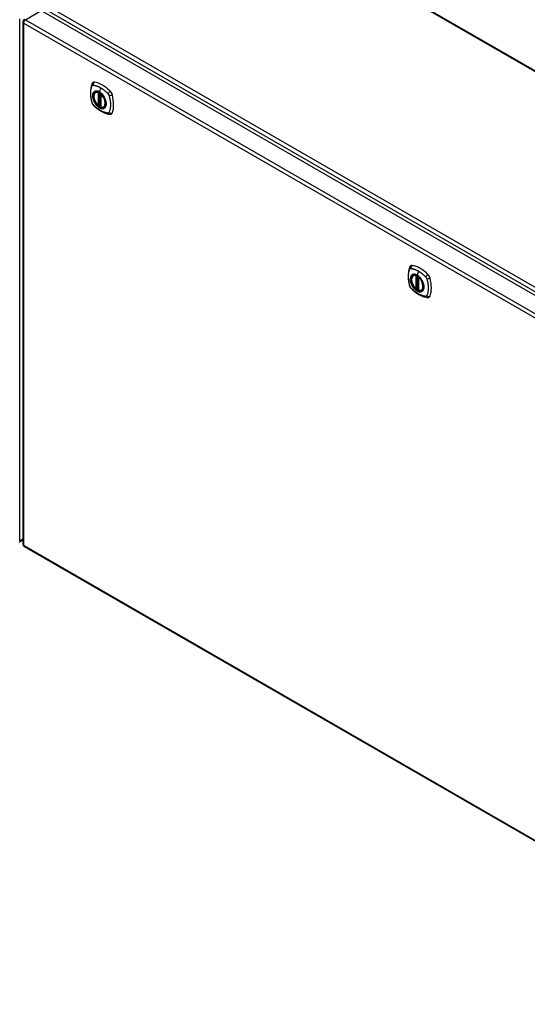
# Model space of a CAD drawing. Header units: inches. Extents: x 19 to 446, y 48 to 207.
# Tile 21 of 23: x 408 to 427, y 148 to 184. Entities that reach past the tile are written whole.
import ezdxf

# ---------------------------------------------------------------- set-up
doc = ezdxf.new("R2010")
doc.units = ezdxf.units.IN
doc.header["$MEASUREMENT"] = 0
doc.layers.add('Visible Edges(ANSI)', color=7, linetype='Continuous', lineweight=25)
doc.layers.add('Visible Tangent Edges(ANSI)', color=7, linetype='Continuous', lineweight=25)

msp = doc.modelspace()

# ---------------------------------------------------------------- linework, layer by layer
at = {"layer": 'Visible Edges(ANSI)'}
for p, q in [((416.057, 188.929), (444.622, 172.437)), ((408.945, 184.7), (438.364, 167.715)), ((408.256, 184.279), (408.256, 164.911)), ((410.955, 181.67), (410.965, 181.676)), ((411.149, 181.609), (411.149, 181.131)), ((411.081, 181.187), (411.067, 181.179)), ((411.095, 181.184), (411.093, 181.186)), ((411.149, 181.207), (411.109, 181.183)), ((411.268, 181.128), (411.278, 181.134)), ((422.729, 174.872), (422.739, 174.878)), ((422.924, 174.811), (422.924, 174.333)), ((422.855, 174.389), (422.841, 174.381)), ((422.87, 174.386), (422.868, 174.388)), ((422.924, 174.409), (422.883, 174.385)), ((423.042, 174.33), (423.052, 174.336)), ((408.125, 164.987), (408.256, 165.062)), ((408.305, 164.826), (437.724, 147.841))]:
    msp.add_line(p, q, dxfattribs=at)
at = {"layer": 'Visible Edges(ANSI)', "flags": 128}
for points in [[(410.821, 181.98), (410.813, 181.958), (410.807, 181.939), (410.801, 181.92), (410.797, 181.901), (410.792, 181.883), (410.788, 181.863), (410.781, 181.823), (410.775, 181.783), (410.771, 181.741), (410.769, 181.699), (410.768, 181.656), (410.769, 181.612), (410.771, 181.568), (410.775, 181.524), (410.781, 181.479), (410.787, 181.434), (410.796, 181.388), (410.806, 181.342), (410.811, 181.319), (410.814, 181.308), (410.818, 181.294)], [(410.859, 182.036), (410.846, 182.022), (410.835, 182.008), (410.827, 181.994), (410.821, 181.98)], [(411.053, 181.18), (411.039, 181.193), (411.025, 181.206), (411.012, 181.22), (410.999, 181.235), (410.987, 181.251), (410.975, 181.267), (410.964, 181.284), (410.953, 181.301), (410.943, 181.319), (410.934, 181.337), (410.925, 181.356), (410.917, 181.374), (410.91, 181.393), (410.904, 181.411), (410.899, 181.43), (410.894, 181.448), (410.891, 181.467), (410.888, 181.485), (410.887, 181.502), (410.886, 181.52), (410.887, 181.536), (410.888, 181.553), (410.89, 181.568), (410.894, 181.583), (410.898, 181.597), (410.903, 181.611), (410.909, 181.623), (410.917, 181.635), (410.925, 181.645), (410.934, 181.655), (410.944, 181.663), (410.955, 181.67)], [(411.207, 181.59), (411.226, 181.568), (411.244, 181.544), (411.261, 181.52), (411.276, 181.494), (411.29, 181.468), (411.303, 181.441), (411.315, 181.414), (411.325, 181.387)], [(410.818, 181.294), (410.822, 181.28), (410.827, 181.267), (410.833, 181.255), (410.84, 181.242), (410.847, 181.23), (410.855, 181.219), (410.864, 181.208), (410.873, 181.198)], [(410.873, 181.198), (410.883, 181.188), (410.892, 181.178), (410.91, 181.162), (410.944, 181.131), (410.979, 181.101), (411.015, 181.073), (411.051, 181.045), (411.088, 181.02), (411.125, 180.996), (411.162, 180.973), (411.2, 180.953), (411.238, 180.934), (411.276, 180.916), (411.314, 180.901), (411.352, 180.887), (411.39, 180.875), (411.428, 180.866), (411.447, 180.861), (411.458, 180.859), (411.469, 180.858)], [(411.093, 181.186), (411.091, 181.187), (411.087, 181.188), (411.084, 181.188), (411.081, 181.187)], [(411.268, 181.128), (411.256, 181.122), (411.243, 181.117), (411.23, 181.114), (411.216, 181.113), (411.202, 181.112), (411.188, 181.113), (411.173, 181.116), (411.158, 181.12)], [(411.469, 180.858), (411.484, 180.856), (411.501, 180.856), (411.518, 180.858), (411.536, 180.862)], [(422.595, 175.182), (422.588, 175.16), (422.581, 175.141), (422.576, 175.122), (422.571, 175.103), (422.567, 175.085), (422.563, 175.065), (422.555, 175.025), (422.55, 174.985), (422.546, 174.943), (422.543, 174.901), (422.542, 174.858), (422.543, 174.814), (422.546, 174.77), (422.549, 174.726), (422.555, 174.681), (422.562, 174.636), (422.57, 174.59), (422.58, 174.544), (422.585, 174.522), (422.588, 174.51), (422.592, 174.496)], [(422.633, 175.238), (422.62, 175.224), (422.61, 175.21), (422.601, 175.196), (422.595, 175.182)], [(422.828, 174.382), (422.814, 174.395), (422.8, 174.408), (422.787, 174.422), (422.774, 174.437), (422.761, 174.453), (422.749, 174.469), (422.738, 174.486), (422.727, 174.503), (422.717, 174.521), (422.708, 174.539), (422.699, 174.558), (422.692, 174.576), (422.685, 174.595), (422.678, 174.613), (422.673, 174.632), (422.669, 174.651), (422.665, 174.669), (422.663, 174.687), (422.661, 174.704), (422.661, 174.722), (422.661, 174.739), (422.662, 174.755), (422.665, 174.77), (422.668, 174.785), (422.672, 174.799), (422.678, 174.813), (422.684, 174.825), (422.691, 174.837), (422.699, 174.847), (422.708, 174.857), (422.718, 174.865), (422.729, 174.872)], [(422.982, 174.792), (423, 174.77), (423.018, 174.746), (423.035, 174.722), (423.05, 174.696), (423.065, 174.67), (423.078, 174.643), (423.089, 174.616), (423.099, 174.589)], [(422.592, 174.496), (422.596, 174.482), (422.602, 174.469), (422.607, 174.457), (422.614, 174.444), (422.621, 174.433), (422.629, 174.421), (422.638, 174.41), (422.648, 174.4)], [(422.648, 174.4), (422.658, 174.39), (422.667, 174.38), (422.684, 174.364), (422.718, 174.333), (422.754, 174.303), (422.79, 174.275), (422.826, 174.248), (422.862, 174.222), (422.899, 174.198), (422.937, 174.175), (422.974, 174.155), (423.012, 174.136), (423.05, 174.118), (423.088, 174.103), (423.126, 174.089), (423.165, 174.078), (423.203, 174.068), (423.222, 174.063), (423.232, 174.062), (423.243, 174.06)], [(422.868, 174.388), (422.865, 174.389), (422.862, 174.39), (422.858, 174.39), (422.855, 174.389)], [(423.042, 174.33), (423.03, 174.324), (423.017, 174.32), (423.004, 174.316), (422.991, 174.315), (422.976, 174.314), (422.962, 174.316), (422.947, 174.318), (422.932, 174.322)], [(423.243, 174.06), (423.258, 174.058), (423.275, 174.058), (423.293, 174.06), (423.311, 174.064)]]:
    msp.add_lwpolyline(points, dxfattribs=at)
at = {"layer": 'Visible Edges(ANSI)'}
for centre, radius, start, end in [((408.355, 184.279), 0.099, 120, 180), ((411.161, 181.609), 0.0118, 137.3656, 180), ((411.061, 181.189), 0.0118, 229.389, 300), ((411.103, 181.194), 0.0118, 232.1717, 300), ((411.161, 181.131), 0.0118, 180, 253.4446), ((422.936, 174.811), 0.0118, 137.3656, 180), ((422.835, 174.391), 0.0118, 229.389, 300), ((422.877, 174.396), 0.0118, 232.1717, 300), ((422.936, 174.333), 0.0118, 180, 253.4446), ((408.355, 164.911), 0.099, 180, 240)]:
    msp.add_arc(centre, radius, start, end, dxfattribs=at)
for centre, major_axis, start_param, end_param in [((410.958, 181.89), (-0.089, 0.153), 5.825423, 6.408181), ((411.209, 180.893), (-0.64, 1.108), 5.170151, 5.825423), ((411.104, 181.395), (0.157, -0.273), 2.363977, 7.060801), ((411.46, 181.6), (0.089, -0.153), 1.113034, 2.028558), ((410.722, 181.737), (-0.64, 1.108), 3.599355, 4.254627), ((411.46, 181.021), (0.089, -0.153), 6.158189, 6.740947), ((422.732, 175.092), (-0.089, 0.153), 5.825423, 6.408181), ((422.983, 174.095), (-0.64, 1.108), 5.170151, 5.825423), ((422.878, 174.597), (0.157, -0.273), 2.363977, 7.060801), ((423.234, 174.802), (0.089, -0.153), 1.113034, 2.028558), ((422.496, 174.939), (-0.64, 1.108), 3.599355, 4.254627), ((423.234, 174.223), (0.089, -0.153), 6.158189, 6.740947)]:
    msp.add_ellipse(centre, major_axis=major_axis, ratio=0.57735, start_param=start_param, end_param=end_param, dxfattribs=at)
for centre in [(411.1, 181.393), (422.875, 174.595)]:
    msp.add_ellipse(centre, major_axis=(-0.16, 0.277), ratio=0.57735, dxfattribs=at)
at = {"layer": 'Visible Tangent Edges(ANSI)'}
for p, q in [((444.622, 172.403), (416.008, 188.924)), ((438.635, 167.857), (409.077, 184.922)), ((408.355, 184.36), (408.945, 184.7)), ((409.007, 184.801), (438.565, 167.736)), ((408.145, 165.032), (408.145, 184.4)), ((437.704, 167.253), (408.285, 184.238)), ((408.285, 184.238), (408.285, 164.871)), ((408.355, 184.36), (437.774, 167.374)), ((411.052, 181.662), (411.052, 181.184)), ((411.069, 181.662), (411.076, 181.666)), ((411.069, 181.184), (411.069, 181.662)), ((411.081, 181.664), (411.081, 181.191)), ((411.096, 181.191), (411.096, 181.657)), ((411.143, 181.839), (411.099, 181.684)), ((411.111, 181.189), (411.111, 181.648)), ((411.153, 181.126), (411.153, 181.604)), ((411.081, 181.191), (411.069, 181.184)), ((411.149, 181.211), (411.111, 181.189)), ((422.918, 175.042), (422.874, 174.886)), ((422.827, 174.864), (422.827, 174.386)), ((422.844, 174.864), (422.85, 174.868)), ((422.844, 174.386), (422.844, 174.864)), ((422.855, 174.866), (422.855, 174.393)), ((422.87, 174.394), (422.87, 174.859)), ((422.885, 174.391), (422.885, 174.85)), ((422.927, 174.328), (422.927, 174.806)), ((422.855, 174.393), (422.844, 174.386)), ((422.924, 174.413), (422.885, 174.391)), ((408.256, 165.096), (408.145, 165.032)), ((408.285, 164.871), (437.704, 147.886))]:
    msp.add_line(p, q, dxfattribs=at)
at = {"layer": 'Visible Tangent Edges(ANSI)', "flags": 128}
for points in [[(410.831, 181.279), (410.822, 181.312), (410.814, 181.342), (410.807, 181.372), (410.801, 181.401), (410.796, 181.431), (410.791, 181.46), (410.787, 181.489), (410.784, 181.517), (410.781, 181.546), (410.78, 181.574), (410.778, 181.601), (410.778, 181.628), (410.778, 181.655), (410.78, 181.681), (410.781, 181.707), (410.784, 181.732), (410.787, 181.757), (410.791, 181.781), (410.796, 181.804), (410.801, 181.827), (410.807, 181.85), (410.814, 181.871), (410.822, 181.892), (410.831, 181.914)], [(410.831, 181.914), (410.832, 181.915), (410.832, 181.916), (410.833, 181.916), (410.833, 181.917), (410.834, 181.918), (410.834, 181.919), (410.835, 181.92), (410.835, 181.92), (410.836, 181.921), (410.837, 181.922), (410.837, 181.923), (410.838, 181.923), (410.838, 181.924), (410.839, 181.925), (410.84, 181.925), (410.84, 181.926), (410.841, 181.926), (410.842, 181.927), (410.843, 181.928), (410.843, 181.928), (410.844, 181.929), (410.845, 181.929), (410.846, 181.93), (410.846, 181.93)], [(410.846, 181.93), (410.847, 181.93), (410.848, 181.931), (410.849, 181.931), (410.849, 181.932), (410.85, 181.932), (410.851, 181.932), (410.852, 181.933), (410.853, 181.933), (410.854, 181.933), (410.854, 181.933), (410.855, 181.934), (410.856, 181.934), (410.857, 181.934), (410.858, 181.934), (410.859, 181.934), (410.86, 181.935), (410.861, 181.935), (410.862, 181.935), (410.863, 181.935), (410.864, 181.935), (410.865, 181.935), (410.866, 181.935), (410.867, 181.935), (410.867, 181.935)], [(410.867, 181.935), (410.88, 181.934), (410.891, 181.933), (410.902, 181.931), (410.913, 181.928), (410.924, 181.926), (410.936, 181.924), (410.947, 181.921), (410.958, 181.918), (410.97, 181.915), (410.981, 181.911), (410.992, 181.908), (411.004, 181.904), (411.015, 181.9), (411.027, 181.895), (411.038, 181.891), (411.05, 181.886), (411.062, 181.881), (411.073, 181.876), (411.085, 181.87), (411.097, 181.865), (411.108, 181.859), (411.12, 181.852), (411.132, 181.846), (411.143, 181.839)], [(410.905, 181.69), (410.896, 181.682), (410.888, 181.673), (410.88, 181.663), (410.873, 181.652), (410.867, 181.641), (410.862, 181.628), (410.857, 181.615), (410.854, 181.601), (410.851, 181.586), (410.849, 181.571), (410.848, 181.555), (410.847, 181.538), (410.848, 181.521), (410.849, 181.503), (410.851, 181.485), (410.854, 181.467), (410.858, 181.449), (410.862, 181.43), (410.867, 181.412), (410.873, 181.393), (410.88, 181.374), (410.888, 181.355), (410.896, 181.337), (410.905, 181.318)], [(411.325, 181.387), (411.342, 181.318), (411.349, 181.253), (411.344, 181.195), (411.328, 181.145), (411.301, 181.107), (411.265, 181.082), (411.222, 181.071), (411.173, 181.076), (411.12, 181.094), (411.067, 181.127), (411.015, 181.171), (410.967, 181.226), (410.925, 181.289), (410.891, 181.356), (410.867, 181.425), (410.854, 181.492), (410.851, 181.555), (410.861, 181.611), (410.881, 181.656), (410.911, 181.689), (410.95, 181.709), (410.996, 181.714), (411.047, 181.704), (411.1, 181.68)], [(410.938, 181.709), (410.937, 181.709), (410.935, 181.708), (410.934, 181.707), (410.932, 181.707), (410.931, 181.706), (410.929, 181.705), (410.928, 181.705), (410.926, 181.704), (410.925, 181.703), (410.924, 181.703), (410.922, 181.702), (410.921, 181.701), (410.919, 181.7), (410.918, 181.699), (410.917, 181.699), (410.915, 181.698), (410.914, 181.697), (410.913, 181.696), (410.911, 181.695), (410.91, 181.694), (410.909, 181.693), (410.908, 181.692), (410.906, 181.691), (410.905, 181.69)], [(411.099, 181.684), (411.092, 181.688), (411.085, 181.692), (411.078, 181.695), (411.07, 181.699), (411.063, 181.702), (411.056, 181.704), (411.049, 181.707), (411.042, 181.709), (411.035, 181.711), (411.028, 181.713), (411.021, 181.715), (411.014, 181.716), (411.007, 181.717), (411, 181.717), (410.994, 181.718), (410.987, 181.718), (410.98, 181.718), (410.974, 181.717), (410.968, 181.717), (410.962, 181.716), (410.956, 181.715), (410.95, 181.713), (410.944, 181.711), (410.938, 181.709)], [(411.26, 181.523), (411.254, 181.532), (411.249, 181.54), (411.243, 181.549), (411.237, 181.557), (411.231, 181.565), (411.224, 181.573), (411.218, 181.581), (411.211, 181.588), (411.205, 181.596), (411.198, 181.603), (411.192, 181.61), (411.185, 181.617), (411.178, 181.624), (411.171, 181.63), (411.164, 181.637), (411.157, 181.643), (411.15, 181.649), (411.143, 181.654), (411.136, 181.66), (411.128, 181.665), (411.121, 181.67), (411.114, 181.675), (411.107, 181.679), (411.099, 181.684)], [(411.1, 181.68), (411.104, 181.677), (411.109, 181.675), (411.114, 181.672), (411.118, 181.669), (411.123, 181.666), (411.128, 181.662), (411.132, 181.659), (411.137, 181.656), (411.141, 181.652), (411.146, 181.649), (411.15, 181.645), (411.155, 181.641), (411.159, 181.637), (411.164, 181.633), (411.168, 181.629), (411.173, 181.625), (411.177, 181.621), (411.182, 181.617), (411.186, 181.613), (411.19, 181.608), (411.195, 181.604), (411.199, 181.599), (411.203, 181.595), (411.207, 181.59)], [(411.143, 181.839), (411.155, 181.833), (411.167, 181.826), (411.178, 181.818), (411.19, 181.811), (411.202, 181.803), (411.213, 181.795), (411.225, 181.787), (411.236, 181.778), (411.248, 181.77), (411.259, 181.761), (411.271, 181.752), (411.282, 181.743), (411.293, 181.734), (411.305, 181.724), (411.316, 181.715), (411.327, 181.705), (411.338, 181.695), (411.349, 181.685), (411.361, 181.674), (411.372, 181.664), (411.383, 181.653), (411.393, 181.643), (411.404, 181.632), (411.417, 181.618)], [(411.417, 181.618), (411.419, 181.615), (411.421, 181.613), (411.423, 181.611), (411.425, 181.608), (411.427, 181.606), (411.428, 181.604), (411.43, 181.601), (411.432, 181.599), (411.434, 181.596), (411.435, 181.593), (411.437, 181.591), (411.438, 181.588), (411.44, 181.585), (411.441, 181.583), (411.443, 181.58), (411.444, 181.577), (411.446, 181.574), (411.447, 181.572), (411.448, 181.569), (411.449, 181.566), (411.45, 181.563), (411.451, 181.56), (411.452, 181.558), (411.453, 181.555)], [(411.453, 181.555), (411.463, 181.522), (411.471, 181.492), (411.478, 181.463), (411.484, 181.433), (411.49, 181.404), (411.495, 181.375), (411.499, 181.346), (411.502, 181.318), (411.505, 181.289), (411.507, 181.261), (411.508, 181.234), (411.509, 181.207), (411.508, 181.18), (411.507, 181.154), (411.505, 181.128), (411.502, 181.103), (411.499, 181.078), (411.494, 181.054), (411.49, 181.03), (411.484, 181.007), (411.478, 180.985), (411.471, 180.963), (411.463, 180.942), (411.453, 180.92)], [(410.867, 181.216), (410.866, 181.219), (410.864, 181.221), (410.862, 181.223), (410.86, 181.226), (410.858, 181.228), (410.856, 181.231), (410.855, 181.233), (410.853, 181.236), (410.851, 181.238), (410.849, 181.241), (410.848, 181.244), (410.846, 181.246), (410.845, 181.249), (410.843, 181.252), (410.842, 181.254), (410.84, 181.257), (410.839, 181.26), (410.838, 181.263), (410.837, 181.265), (410.835, 181.268), (410.834, 181.271), (410.833, 181.274), (410.832, 181.277), (410.831, 181.279)], [(411.417, 180.899), (411.393, 180.902), (411.372, 180.906), (411.349, 180.911), (411.327, 180.917), (411.305, 180.923), (411.282, 180.931), (411.259, 180.94), (411.236, 180.949), (411.213, 180.959), (411.19, 180.971), (411.167, 180.983), (411.143, 180.996), (411.12, 181.01), (411.097, 181.025), (411.073, 181.04), (411.05, 181.056), (411.027, 181.074), (411.004, 181.092), (410.981, 181.11), (410.958, 181.13), (410.936, 181.15), (410.913, 181.17), (410.891, 181.192), (410.867, 181.216)], [(410.905, 181.318), (410.906, 181.316), (410.908, 181.314), (410.909, 181.311), (410.91, 181.309), (410.911, 181.306), (410.913, 181.304), (410.914, 181.301), (410.915, 181.299), (410.917, 181.296), (410.918, 181.294), (410.919, 181.292), (410.921, 181.289), (410.922, 181.287), (410.924, 181.284), (410.925, 181.282), (410.926, 181.28), (410.928, 181.277), (410.929, 181.275), (410.931, 181.273), (410.932, 181.27), (410.934, 181.268), (410.935, 181.266), (410.937, 181.263), (410.938, 181.261)], [(410.938, 181.261), (410.95, 181.244), (410.962, 181.228), (410.974, 181.212), (410.987, 181.196), (411, 181.182), (411.014, 181.168), (411.028, 181.154), (411.042, 181.142), (411.056, 181.13), (411.07, 181.12), (411.085, 181.11), (411.1, 181.101), (411.114, 181.093), (411.129, 181.086), (411.143, 181.08), (411.157, 181.075), (411.171, 181.072), (411.185, 181.069), (411.199, 181.067), (411.212, 181.067), (411.225, 181.067), (411.237, 181.069), (411.249, 181.071), (411.26, 181.075)], [(411.081, 181.191), (411.081, 181.191), (411.081, 181.191), (411.081, 181.191), (411.081, 181.19), (411.081, 181.19), (411.081, 181.19), (411.081, 181.19), (411.081, 181.19), (411.081, 181.19), (411.081, 181.19), (411.081, 181.19), (411.08, 181.19), (411.08, 181.19), (411.08, 181.19), (411.08, 181.19), (411.08, 181.19), (411.08, 181.19), (411.08, 181.19), (411.08, 181.189), (411.08, 181.189), (411.08, 181.189), (411.08, 181.189), (411.08, 181.189), (411.08, 181.189)], [(411.08, 181.189), (411.08, 181.189), (411.08, 181.189), (411.08, 181.189), (411.08, 181.188), (411.08, 181.188), (411.08, 181.188), (411.08, 181.188), (411.08, 181.188), (411.08, 181.188), (411.08, 181.187), (411.08, 181.187), (411.08, 181.187), (411.08, 181.187), (411.08, 181.187), (411.08, 181.187), (411.08, 181.187), (411.08, 181.187), (411.08, 181.187), (411.08, 181.187), (411.08, 181.187), (411.08, 181.187), (411.08, 181.187), (411.08, 181.187), (411.08, 181.187)], [(411.08, 181.187), (411.08, 181.187), (411.08, 181.187), (411.08, 181.187), (411.08, 181.187), (411.08, 181.187), (411.08, 181.187), (411.08, 181.187), (411.08, 181.187), (411.08, 181.187), (411.08, 181.187), (411.08, 181.187), (411.08, 181.187), (411.081, 181.187), (411.081, 181.187), (411.081, 181.187), (411.081, 181.187), (411.081, 181.187), (411.081, 181.187), (411.081, 181.187), (411.081, 181.187), (411.081, 181.187), (411.081, 181.187), (411.081, 181.187), (411.081, 181.187)], [(411.093, 181.186), (411.094, 181.186), (411.094, 181.186), (411.094, 181.186), (411.094, 181.186), (411.094, 181.186), (411.094, 181.186), (411.094, 181.186), (411.094, 181.186), (411.094, 181.186), (411.094, 181.186), (411.094, 181.185), (411.094, 181.185), (411.094, 181.185), (411.094, 181.185), (411.094, 181.185), (411.094, 181.185), (411.094, 181.185), (411.094, 181.185), (411.094, 181.185), (411.095, 181.185), (411.095, 181.185), (411.095, 181.185), (411.095, 181.185), (411.095, 181.185)], [(411.095, 181.185), (411.095, 181.185), (411.095, 181.185), (411.095, 181.185), (411.095, 181.185), (411.095, 181.185), (411.095, 181.186), (411.095, 181.186), (411.095, 181.186), (411.095, 181.186), (411.095, 181.186), (411.095, 181.186), (411.095, 181.186), (411.095, 181.186), (411.095, 181.186), (411.095, 181.187), (411.095, 181.187), (411.095, 181.187), (411.095, 181.187), (411.095, 181.187), (411.095, 181.187), (411.096, 181.188), (411.096, 181.188), (411.096, 181.188), (411.096, 181.188)], [(411.096, 181.188), (411.096, 181.188), (411.096, 181.188), (411.096, 181.189), (411.096, 181.189), (411.096, 181.189), (411.096, 181.189), (411.096, 181.189), (411.096, 181.189), (411.096, 181.189), (411.096, 181.19), (411.096, 181.19), (411.096, 181.19), (411.096, 181.19), (411.096, 181.19), (411.096, 181.19), (411.096, 181.19), (411.096, 181.191), (411.096, 181.191), (411.096, 181.191), (411.096, 181.191), (411.096, 181.191), (411.096, 181.191), (411.096, 181.191), (411.096, 181.191)], [(411.293, 181.466), (411.292, 181.468), (411.291, 181.471), (411.29, 181.473), (411.288, 181.476), (411.287, 181.478), (411.286, 181.481), (411.284, 181.483), (411.283, 181.485), (411.282, 181.488), (411.28, 181.49), (411.279, 181.493), (411.277, 181.495), (411.276, 181.497), (411.275, 181.5), (411.273, 181.502), (411.272, 181.505), (411.27, 181.507), (411.269, 181.509), (411.268, 181.512), (411.266, 181.514), (411.265, 181.516), (411.263, 181.519), (411.262, 181.521), (411.26, 181.523)], [(411.293, 181.094), (411.302, 181.102), (411.311, 181.111), (411.318, 181.121), (411.325, 181.132), (411.331, 181.144), (411.337, 181.157), (411.341, 181.17), (411.345, 181.184), (411.348, 181.199), (411.35, 181.214), (411.351, 181.23), (411.352, 181.247), (411.351, 181.264), (411.35, 181.281), (411.348, 181.299), (411.345, 181.317), (411.341, 181.336), (411.337, 181.354), (411.331, 181.373), (411.325, 181.392), (411.318, 181.41), (411.311, 181.429), (411.302, 181.448), (411.293, 181.466)], [(411.26, 181.075), (411.262, 181.076), (411.263, 181.076), (411.265, 181.077), (411.266, 181.078), (411.267, 181.078), (411.269, 181.079), (411.27, 181.08), (411.272, 181.08), (411.273, 181.081), (411.275, 181.082), (411.276, 181.083), (411.277, 181.083), (411.279, 181.084), (411.28, 181.085), (411.282, 181.086), (411.283, 181.087), (411.284, 181.088), (411.286, 181.088), (411.287, 181.089), (411.288, 181.09), (411.29, 181.091), (411.291, 181.092), (411.292, 181.093), (411.293, 181.094)], [(411.453, 180.92), (411.452, 180.918), (411.451, 180.917), (411.45, 180.915), (411.449, 180.914), (411.448, 180.912), (411.447, 180.911), (411.446, 180.91), (411.444, 180.908), (411.443, 180.907), (411.442, 180.906), (411.44, 180.905), (411.439, 180.904), (411.437, 180.903), (411.435, 180.903), (411.434, 180.902), (411.432, 180.901), (411.43, 180.901), (411.428, 180.9), (411.427, 180.9), (411.425, 180.9), (411.423, 180.899), (411.421, 180.899), (411.419, 180.899), (411.417, 180.899)], [(422.606, 174.481), (422.596, 174.515), (422.589, 174.544), (422.582, 174.574), (422.576, 174.603), (422.57, 174.633), (422.566, 174.662), (422.562, 174.691), (422.558, 174.719), (422.556, 174.748), (422.554, 174.776), (422.553, 174.803), (422.552, 174.83), (422.553, 174.857), (422.554, 174.883), (422.556, 174.909), (422.558, 174.934), (422.562, 174.959), (422.566, 174.983), (422.57, 175.006), (422.576, 175.029), (422.582, 175.052), (422.589, 175.073), (422.596, 175.094), (422.606, 175.116)], [(422.606, 175.116), (422.606, 175.117), (422.607, 175.118), (422.607, 175.119), (422.608, 175.119), (422.608, 175.12), (422.609, 175.121), (422.609, 175.122), (422.61, 175.122), (422.61, 175.123), (422.611, 175.124), (422.612, 175.125), (422.612, 175.125), (422.613, 175.126), (422.614, 175.127), (422.614, 175.127), (422.615, 175.128), (422.616, 175.128), (422.616, 175.129), (422.617, 175.13), (422.618, 175.13), (422.618, 175.131), (422.619, 175.131), (422.62, 175.132), (422.621, 175.132)], [(422.621, 175.132), (422.621, 175.132), (422.622, 175.133), (422.623, 175.133), (422.624, 175.134), (422.625, 175.134), (422.625, 175.134), (422.626, 175.135), (422.627, 175.135), (422.628, 175.135), (422.629, 175.135), (422.63, 175.136), (422.631, 175.136), (422.632, 175.136), (422.632, 175.136), (422.633, 175.136), (422.634, 175.137), (422.635, 175.137), (422.636, 175.137), (422.637, 175.137), (422.638, 175.137), (422.639, 175.137), (422.64, 175.137), (422.641, 175.137), (422.642, 175.137)], [(422.642, 175.137), (422.655, 175.136), (422.666, 175.135), (422.677, 175.133), (422.688, 175.131), (422.699, 175.128), (422.71, 175.126), (422.721, 175.123), (422.733, 175.12), (422.744, 175.117), (422.755, 175.113), (422.767, 175.11), (422.778, 175.106), (422.79, 175.102), (422.801, 175.097), (422.813, 175.093), (422.824, 175.088), (422.836, 175.083), (422.848, 175.078), (422.859, 175.072), (422.871, 175.067), (422.883, 175.061), (422.894, 175.055), (422.906, 175.048), (422.918, 175.042)], [(422.918, 175.042), (422.929, 175.035), (422.941, 175.028), (422.953, 175.02), (422.964, 175.013), (422.976, 175.005), (422.988, 174.997), (422.999, 174.989), (423.011, 174.981), (423.022, 174.972), (423.034, 174.963), (423.045, 174.954), (423.056, 174.945), (423.068, 174.936), (423.079, 174.926), (423.09, 174.917), (423.102, 174.907), (423.113, 174.897), (423.124, 174.887), (423.135, 174.876), (423.146, 174.866), (423.157, 174.855), (423.168, 174.845), (423.179, 174.834), (423.191, 174.82)], [(422.679, 174.892), (422.67, 174.884), (422.662, 174.875), (422.655, 174.865), (422.648, 174.854), (422.642, 174.843), (422.636, 174.83), (422.632, 174.817), (422.628, 174.803), (422.625, 174.788), (422.623, 174.773), (422.622, 174.757), (422.621, 174.74), (422.622, 174.723), (422.623, 174.705), (422.625, 174.688), (422.628, 174.669), (422.632, 174.651), (422.636, 174.632), (422.642, 174.614), (422.648, 174.595), (422.655, 174.576), (422.662, 174.557), (422.67, 174.539), (422.679, 174.521)], [(423.099, 174.589), (423.117, 174.52), (423.123, 174.455), (423.118, 174.397), (423.102, 174.347), (423.075, 174.309), (423.04, 174.284), (422.996, 174.273), (422.947, 174.278), (422.895, 174.296), (422.841, 174.329), (422.789, 174.373), (422.741, 174.428), (422.699, 174.491), (422.666, 174.558), (422.641, 174.627), (422.628, 174.694), (422.626, 174.757), (422.635, 174.813), (422.655, 174.858), (422.685, 174.891), (422.724, 174.911), (422.77, 174.916), (422.821, 174.906), (422.874, 174.882)], [(422.713, 174.911), (422.711, 174.911), (422.71, 174.91), (422.708, 174.91), (422.707, 174.909), (422.705, 174.908), (422.704, 174.908), (422.702, 174.907), (422.701, 174.906), (422.699, 174.905), (422.698, 174.905), (422.697, 174.904), (422.695, 174.903), (422.694, 174.902), (422.692, 174.901), (422.691, 174.901), (422.69, 174.9), (422.688, 174.899), (422.687, 174.898), (422.686, 174.897), (422.684, 174.896), (422.683, 174.895), (422.682, 174.894), (422.681, 174.893), (422.679, 174.892)], [(422.874, 174.886), (422.867, 174.89), (422.859, 174.894), (422.852, 174.897), (422.845, 174.901), (422.838, 174.904), (422.83, 174.906), (422.823, 174.909), (422.816, 174.911), (422.809, 174.913), (422.802, 174.915), (422.795, 174.917), (422.788, 174.918), (422.781, 174.919), (422.775, 174.919), (422.768, 174.92), (422.761, 174.92), (422.755, 174.92), (422.749, 174.919), (422.742, 174.919), (422.736, 174.918), (422.73, 174.917), (422.724, 174.915), (422.718, 174.913), (422.713, 174.911)], [(423.034, 174.726), (423.029, 174.734), (423.023, 174.743), (423.017, 174.751), (423.011, 174.759), (423.005, 174.767), (422.999, 174.775), (422.992, 174.783), (422.986, 174.79), (422.979, 174.798), (422.973, 174.805), (422.966, 174.812), (422.959, 174.819), (422.952, 174.826), (422.946, 174.832), (422.939, 174.839), (422.931, 174.845), (422.924, 174.851), (422.917, 174.856), (422.91, 174.862), (422.903, 174.867), (422.896, 174.872), (422.888, 174.877), (422.881, 174.881), (422.874, 174.886)], [(422.874, 174.882), (422.879, 174.879), (422.883, 174.877), (422.888, 174.874), (422.893, 174.871), (422.897, 174.868), (422.902, 174.864), (422.907, 174.861), (422.911, 174.858), (422.916, 174.854), (422.92, 174.851), (422.925, 174.847), (422.929, 174.843), (422.934, 174.839), (422.938, 174.836), (422.943, 174.832), (422.947, 174.827), (422.952, 174.823), (422.956, 174.819), (422.96, 174.815), (422.965, 174.81), (422.969, 174.806), (422.973, 174.801), (422.977, 174.797), (422.982, 174.792)], [(423.068, 174.668), (423.066, 174.67), (423.065, 174.673), (423.064, 174.675), (423.063, 174.678), (423.061, 174.68), (423.06, 174.683), (423.059, 174.685), (423.057, 174.687), (423.056, 174.69), (423.055, 174.692), (423.053, 174.695), (423.052, 174.697), (423.05, 174.7), (423.049, 174.702), (423.048, 174.704), (423.046, 174.707), (423.045, 174.709), (423.043, 174.711), (423.042, 174.714), (423.04, 174.716), (423.039, 174.719), (423.037, 174.721), (423.036, 174.723), (423.034, 174.726)], [(423.068, 174.296), (423.077, 174.304), (423.085, 174.313), (423.093, 174.323), (423.099, 174.334), (423.106, 174.346), (423.111, 174.359), (423.116, 174.372), (423.119, 174.386), (423.122, 174.401), (423.124, 174.416), (423.126, 174.432), (423.126, 174.449), (423.126, 174.466), (423.124, 174.483), (423.122, 174.501), (423.119, 174.519), (423.116, 174.538), (423.111, 174.556), (423.106, 174.575), (423.1, 174.594), (423.093, 174.612), (423.085, 174.631), (423.077, 174.65), (423.068, 174.668)], [(423.191, 174.82), (423.193, 174.817), (423.195, 174.815), (423.197, 174.813), (423.199, 174.81), (423.201, 174.808), (423.203, 174.806), (423.205, 174.803), (423.206, 174.801), (423.208, 174.798), (423.21, 174.795), (423.211, 174.793), (423.213, 174.79), (423.214, 174.788), (423.216, 174.785), (423.217, 174.782), (423.219, 174.779), (423.22, 174.777), (423.221, 174.774), (423.222, 174.771), (423.224, 174.768), (423.225, 174.765), (423.226, 174.762), (423.227, 174.76), (423.228, 174.757)], [(423.228, 174.757), (423.238, 174.724), (423.245, 174.694), (423.252, 174.665), (423.258, 174.635), (423.264, 174.606), (423.269, 174.577), (423.273, 174.548), (423.277, 174.52), (423.279, 174.491), (423.281, 174.463), (423.283, 174.436), (423.283, 174.409), (423.283, 174.382), (423.281, 174.356), (423.279, 174.33), (423.277, 174.305), (423.273, 174.28), (423.269, 174.256), (423.264, 174.232), (423.258, 174.209), (423.252, 174.187), (423.245, 174.165), (423.238, 174.144), (423.228, 174.122)], [(422.642, 174.419), (422.64, 174.421), (422.638, 174.423), (422.636, 174.425), (422.634, 174.428), (422.632, 174.43), (422.631, 174.433), (422.629, 174.435), (422.627, 174.438), (422.625, 174.44), (422.624, 174.443), (422.622, 174.446), (422.621, 174.448), (422.619, 174.451), (422.618, 174.454), (422.616, 174.456), (422.615, 174.459), (422.614, 174.462), (422.612, 174.465), (422.611, 174.467), (422.61, 174.47), (422.609, 174.473), (422.608, 174.476), (422.607, 174.479), (422.606, 174.481)], [(423.191, 174.101), (423.168, 174.104), (423.146, 174.108), (423.124, 174.113), (423.102, 174.119), (423.079, 174.125), (423.056, 174.133), (423.034, 174.142), (423.011, 174.151), (422.988, 174.161), (422.964, 174.173), (422.941, 174.185), (422.918, 174.198), (422.894, 174.212), (422.871, 174.227), (422.848, 174.242), (422.825, 174.259), (422.801, 174.276), (422.778, 174.294), (422.755, 174.312), (422.733, 174.332), (422.71, 174.352), (422.688, 174.372), (422.666, 174.394), (422.642, 174.419)], [(422.679, 174.521), (422.681, 174.518), (422.682, 174.516), (422.683, 174.513), (422.684, 174.511), (422.686, 174.508), (422.687, 174.506), (422.688, 174.503), (422.69, 174.501), (422.691, 174.499), (422.692, 174.496), (422.694, 174.494), (422.695, 174.491), (422.697, 174.489), (422.698, 174.486), (422.699, 174.484), (422.701, 174.482), (422.702, 174.479), (422.704, 174.477), (422.705, 174.475), (422.707, 174.472), (422.708, 174.47), (422.71, 174.468), (422.711, 174.465), (422.713, 174.463)], [(422.713, 174.463), (422.724, 174.446), (422.736, 174.43), (422.748, 174.414), (422.761, 174.398), (422.775, 174.384), (422.788, 174.37), (422.802, 174.356), (422.816, 174.344), (422.83, 174.332), (422.845, 174.322), (422.859, 174.312), (422.874, 174.303), (422.888, 174.295), (422.903, 174.288), (422.917, 174.282), (422.932, 174.277), (422.946, 174.274), (422.959, 174.271), (422.973, 174.269), (422.986, 174.269), (422.999, 174.269), (423.011, 174.271), (423.023, 174.273), (423.034, 174.277)], [(422.855, 174.391), (422.855, 174.391), (422.855, 174.391), (422.855, 174.391), (422.855, 174.39), (422.855, 174.39), (422.855, 174.39), (422.855, 174.39), (422.855, 174.39), (422.854, 174.39), (422.854, 174.39), (422.854, 174.389), (422.854, 174.389), (422.854, 174.389), (422.854, 174.389), (422.854, 174.389), (422.855, 174.389), (422.855, 174.389), (422.855, 174.389), (422.855, 174.389), (422.855, 174.389), (422.855, 174.389), (422.855, 174.389), (422.855, 174.389), (422.855, 174.389)], [(422.855, 174.393), (422.855, 174.393), (422.855, 174.393), (422.855, 174.393), (422.855, 174.393), (422.855, 174.392), (422.855, 174.392), (422.855, 174.392), (422.855, 174.392), (422.855, 174.392), (422.855, 174.392), (422.855, 174.392), (422.855, 174.392), (422.855, 174.392), (422.855, 174.392), (422.855, 174.392), (422.855, 174.392), (422.855, 174.392), (422.855, 174.392), (422.855, 174.392), (422.855, 174.391), (422.855, 174.391), (422.855, 174.391), (422.855, 174.391), (422.855, 174.391)], [(422.855, 174.389), (422.855, 174.389), (422.855, 174.389), (422.855, 174.389), (422.855, 174.389), (422.855, 174.389), (422.855, 174.389), (422.855, 174.389), (422.855, 174.389), (422.855, 174.389), (422.855, 174.389), (422.855, 174.389), (422.855, 174.389), (422.855, 174.389), (422.855, 174.389), (422.855, 174.389), (422.855, 174.389), (422.855, 174.389), (422.855, 174.389), (422.855, 174.389), (422.855, 174.389), (422.855, 174.389), (422.855, 174.389), (422.855, 174.389), (422.855, 174.389)], [(422.868, 174.388), (422.868, 174.388), (422.868, 174.388), (422.868, 174.388), (422.868, 174.388), (422.868, 174.388), (422.868, 174.388), (422.868, 174.388), (422.868, 174.388), (422.868, 174.388), (422.868, 174.388), (422.868, 174.388), (422.868, 174.388), (422.869, 174.387), (422.869, 174.387), (422.869, 174.387), (422.869, 174.387), (422.869, 174.387), (422.869, 174.387), (422.869, 174.387), (422.869, 174.387), (422.869, 174.387), (422.869, 174.387), (422.869, 174.387), (422.869, 174.387)], [(422.869, 174.387), (422.869, 174.387), (422.869, 174.387), (422.869, 174.387), (422.869, 174.387), (422.869, 174.388), (422.869, 174.388), (422.869, 174.388), (422.869, 174.388), (422.869, 174.388), (422.869, 174.388), (422.87, 174.388), (422.87, 174.388), (422.87, 174.388), (422.87, 174.389), (422.87, 174.389), (422.87, 174.389), (422.87, 174.389), (422.87, 174.389), (422.87, 174.389), (422.87, 174.389), (422.87, 174.39), (422.87, 174.39), (422.87, 174.39), (422.87, 174.39)], [(422.87, 174.39), (422.87, 174.39), (422.87, 174.391), (422.87, 174.391), (422.87, 174.391), (422.87, 174.391), (422.87, 174.391), (422.87, 174.391), (422.87, 174.391), (422.87, 174.391), (422.87, 174.392), (422.87, 174.392), (422.87, 174.392), (422.87, 174.392), (422.87, 174.392), (422.87, 174.392), (422.87, 174.392), (422.87, 174.393), (422.87, 174.393), (422.87, 174.393), (422.87, 174.393), (422.87, 174.393), (422.87, 174.393), (422.87, 174.393), (422.87, 174.394)], [(423.034, 174.277), (423.036, 174.278), (423.037, 174.278), (423.039, 174.279), (423.04, 174.28), (423.042, 174.28), (423.043, 174.281), (423.045, 174.282), (423.046, 174.282), (423.048, 174.283), (423.049, 174.284), (423.05, 174.285), (423.052, 174.285), (423.053, 174.286), (423.055, 174.287), (423.056, 174.288), (423.057, 174.289), (423.059, 174.29), (423.06, 174.291), (423.061, 174.291), (423.063, 174.292), (423.064, 174.293), (423.065, 174.294), (423.066, 174.295), (423.068, 174.296)], [(423.228, 174.122), (423.227, 174.121), (423.226, 174.119), (423.225, 174.117), (423.224, 174.116), (423.222, 174.114), (423.221, 174.113), (423.22, 174.112), (423.219, 174.11), (423.217, 174.109), (423.216, 174.108), (423.214, 174.107), (423.213, 174.106), (423.211, 174.105), (423.21, 174.105), (423.208, 174.104), (423.206, 174.103), (423.205, 174.103), (423.203, 174.102), (423.201, 174.102), (423.199, 174.102), (423.197, 174.101), (423.195, 174.101), (423.193, 174.101), (423.191, 174.101)]]:
    msp.add_lwpolyline(points, dxfattribs=at)
at = {"layer": 'Visible Tangent Edges(ANSI)'}
for centre, major_axis, ratio, start_param, end_param in [((408.355, 184.279), (-0.099, 0), 0.57735, 0, 0.785398), ((408.355, 184.279), (-0.0495, -0.0857), 0.57735, 3.926991, 5.497787), ((408.355, 184.279), (-0.0495, 0.0857), 0.57735, 5.497787, 6.283185), ((410.931, 181.937), (-0.11, 0.042), 0.704518, 0, 0.765179), ((410.958, 181.953), (0.027, 0.115), 0.753705, 0.761071, 1.898341), ((411.103, 181.394), (-0.173, 0.3), 0.57735, 5.055237, 10.652726), ((411.103, 181.394), (-0.151, 0.261), 0.57735, 5.735752, 8.401415), ((411.111, 181.399), (-0.156, 0.271), 0.57735, 6.166197, 6.283185), ((411.061, 181.667), (-0.0034, -0.0113), 0.697177, 4.264021, 5.346931), ((411.061, 181.667), (-0.0118, 0), 0.57735, 0.785398, 2.356194), ((411.061, 181.667), (0.0059, -0.0102), 0.57735, 0.785398, 1.517295), ((411.103, 181.684), (-0.00246, -0.00426), 0.57735, 5.126896, 6.141288), ((411.161, 181.609), (-0.0118, 0), 0.57735, 0, 0.785398), ((411.161, 181.609), (0.00769, 0.00897), 0.424984, 1.537927, 2.449935), ((411.103, 181.394), (0.151, -0.261), 0.57735, 5.735752, 8.401415), ((411.487, 181.647), (0.0787, 0.088), 0.341266, 1.05898, 2.19625), ((411.514, 181.601), (0.116, 0.024), 0.341266, 4.086935, 5.224206), ((410.931, 181.326), (-0.114, -0.032), 0.390453, 0, 0.392125), ((410.958, 181.28), (-0.0849, -0.0822), 0.390453, 5.89106, 6.283185), ((411.061, 181.189), (0.0118, 0), 0.57735, 3.926991, 5.497787), ((411.061, 181.189), (-0.00769, -0.00897), 0.424984, 5.591528, 6.283185), ((411.061, 181.189), (0.0059, -0.0102), 0.57735, 0, 0.785398), ((411.089, 181.183), (-0.0116, 0.0022), 0.653911, 4.189362, 5.615943), ((411.087, 181.177), (-0.0092, 0.00741), 0.983841, 4.634609, 5.950564), ((411.089, 181.186), (-0.0118, 0), 0.57735, 4.088863, 5.497787), ((411.103, 181.194), (-0.00724, -0.00933), 0.470841, 6.079443, 6.283185), ((411.103, 181.194), (0.0118, 0), 0.57735, 4.073452, 5.497787), ((411.103, 181.194), (0.0059, -0.0102), 0.57735, 0, 0.785398), ((411.161, 181.131), (-0.0118, 0), 0.57735, 0, 0.785398), ((411.161, 181.131), (-0.0034, -0.0113), 0.697177, 5.346931, 6.283185), ((411.111, 181.399), (0.156, -0.271), 0.57735, 0, 0.116988), ((411.487, 180.974), (-0.019, -0.117), 0.704518, 5.518007, 6.283185), ((411.514, 180.99), (0.113, -0.035), 0.753705, 4.384844, 5.522115), ((422.706, 175.14), (-0.11, 0.042), 0.704518, 0, 0.765179), ((422.733, 175.155), (0.027, 0.115), 0.753705, 0.761071, 1.898341), ((422.877, 174.596), (-0.173, 0.3), 0.57735, 5.055237, 10.652726), ((422.877, 174.596), (-0.151, 0.261), 0.57735, 5.735752, 8.401415), ((422.885, 174.601), (-0.156, 0.271), 0.57735, 6.166197, 6.283185), ((422.835, 174.869), (-0.0034, -0.0113), 0.697177, 4.264021, 5.346931), ((422.835, 174.869), (-0.0118, 0), 0.57735, 0.785398, 2.356194), ((422.835, 174.869), (0.0059, -0.0102), 0.57735, 0.785398, 1.517295), ((422.877, 174.886), (-0.00246, -0.00426), 0.57735, 5.126896, 6.141288), ((422.936, 174.811), (-0.0118, 0), 0.57735, 0, 0.785398), ((422.936, 174.811), (0.00769, 0.00897), 0.424984, 1.537927, 2.449935), ((422.877, 174.596), (0.151, -0.261), 0.57735, 5.735752, 8.401415), ((423.262, 174.849), (0.0787, 0.088), 0.341266, 1.05898, 2.19625), ((423.289, 174.803), (0.116, 0.024), 0.341266, 4.086935, 5.224206), ((422.706, 174.528), (-0.114, -0.032), 0.390453, 0, 0.392125), ((422.733, 174.482), (-0.0849, -0.0822), 0.390453, 5.89106, 6.283185), ((422.835, 174.391), (-0.00769, -0.00897), 0.424984, 5.591528, 6.283185), ((422.835, 174.391), (0.0118, 0), 0.57735, 3.926991, 5.497787), ((422.835, 174.391), (0.0059, -0.0102), 0.57735, 0, 0.785398), ((422.863, 174.388), (-0.0118, 0), 0.57735, 4.088863, 5.497787), ((422.863, 174.385), (-0.0116, 0.0022), 0.653911, 4.189362, 5.615943), ((422.861, 174.379), (-0.0092, 0.00741), 0.983841, 4.634609, 5.950564), ((422.877, 174.396), (-0.00724, -0.00933), 0.470841, 6.079443, 6.283185), ((422.877, 174.396), (0.0118, 0), 0.57735, 4.073452, 5.497787), ((422.877, 174.396), (0.0059, -0.0102), 0.57735, 0, 0.785398), ((422.936, 174.333), (-0.0118, 0), 0.57735, 0, 0.785398), ((422.936, 174.333), (-0.0034, -0.0113), 0.697177, 5.346931, 6.283185), ((422.885, 174.601), (0.156, -0.271), 0.57735, 0, 0.116988), ((423.262, 174.176), (-0.019, -0.117), 0.704518, 5.518007, 6.283185), ((423.289, 174.192), (0.113, -0.035), 0.753705, 4.384844, 5.522115), ((408.355, 164.911), (-0.099, 0), 0.57735, 0, 0.785398), ((408.355, 164.911), (-0.0495, -0.0857), 0.57735, 5.497787, 6.283185)]:
    msp.add_ellipse(centre, major_axis=major_axis, ratio=ratio, start_param=start_param, end_param=end_param, dxfattribs=at)
for centre, major_axis in [((411.104, 181.395), (0.171, -0.296)), ((411.101, 181.393), (-0.163, 0.282)), ((411.1, 181.393), (0.162, -0.281)), ((422.878, 174.597), (0.171, -0.296)), ((422.875, 174.595), (-0.163, 0.282)), ((422.875, 174.595), (0.162, -0.281))]:
    msp.add_ellipse(centre, major_axis=major_axis, ratio=0.57735, dxfattribs=at)

doc.saveas('drawing.dxf')
